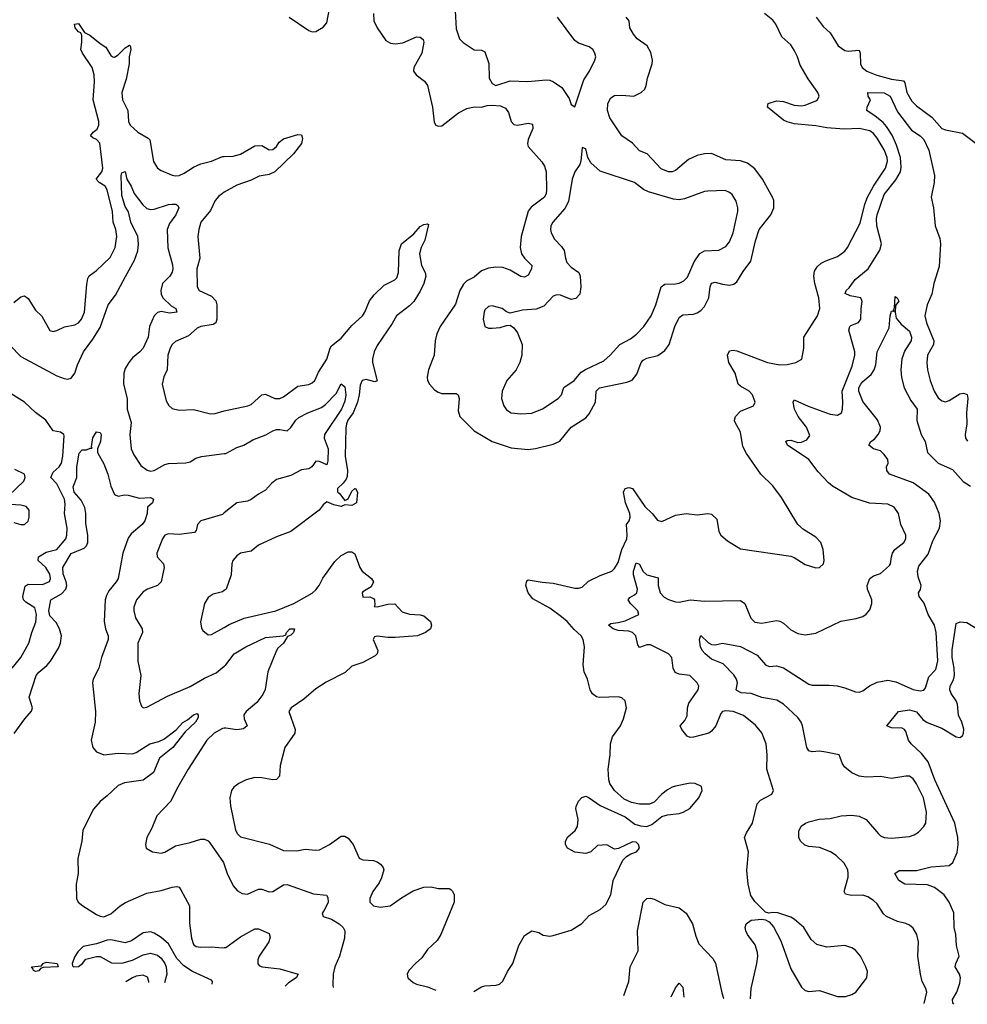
# Model space of a CAD drawing. Header units: inches. Extents: x 1449094 to 1618372, y 389908 to 534307.
# Tile 11 of 256: x 1478863 to 1484132, y 393562 to 399036. Entities that reach past the tile are written whole.
import ezdxf

# ---------------------------------------------------------------- set-up
doc = ezdxf.new("R2010")
doc.units = ezdxf.units.IN
doc.header["$MEASUREMENT"] = 0
doc.layers.add('B4379', color=7, linetype='Continuous')
doc.layers.add('B4389', color=7, linetype='Continuous')

msp = doc.modelspace()

# ---------------------------------------------------------------- linework, layer by layer
at = {"layer": 'B4379', "color": 5}
for points, elevation in [([(1478830, 397463.6), (1478870, 397494.6), (1478890, 397501.1), (1478910, 397485.3), (1478950, 397421.1), (1478986.8, 397386.8), (1479030, 397308), (1479050, 397302.4), (1479070, 397307), (1479112.3, 397327.8), (1479170, 397338.9), (1479190, 397350.3), (1479207.1, 397370), (1479223.7, 397410), (1479235.9, 397564.1), (1479242.4, 397597.6), (1479250, 397611.6), (1479290, 397640.8), (1479366.8, 397713.2), (1479393.2, 397770), (1479403.7, 397830), (1479397.9, 397870), (1479382.3, 397910), (1479379.4, 397970), (1479349.5, 398089.5), (1479337.3, 398110), (1479304, 398130), (1479288.2, 398150), (1479319.3, 398190), (1479326.1, 398210), (1479309.2, 398349.2), (1479290, 398369.8), (1479270, 398378.3), (1479257.4, 398390), (1479272.4, 398410), (1479293.5, 398426.5), (1479303.2, 398450), (1479302.7, 398470), (1479272, 398590), (1479279.6, 398690), (1479277.9, 398730), (1479265.5, 398770), (1479211.9, 398850), (1479203.4, 398870), (1479209, 398910), (1479207.7, 398947.7), (1479202.5, 398962.5), (1479190, 398968), (1479172.3, 398990), (1479168.5, 399011.6), (1479190, 399014.9), (1479224.2, 398964.2), (1479253.1, 398950), (1479310, 398902.6), (1479342.7, 398882.8), (1479370, 398836.3), (1479381, 398830), (1479390, 398827.2), (1479410, 398839.5), (1479450, 398879.1), (1479473.4, 398893.4), (1479478, 398890), (1479480.5, 398870), (1479471.6, 398830), (1479471.3, 398790), (1479455.8, 398704.2), (1479431.6, 398630), (1479434.6, 398590), (1479464.6, 398530), (1479468.4, 398470), (1479477.4, 398450), (1479519, 398410), (1479577.9, 398377.9), (1479587.3, 398367.3), (1479607.3, 398247.3), (1479629.4, 398210), (1479650, 398197.2), (1479710, 398171.3), (1479730, 398167.3), (1479750, 398169.6), (1479777.9, 398182.1), (1479830, 398216.6), (1479870, 398234.8), (1479930, 398250.1), (1479990, 398274.8), (1480000, 398275.1)], 580), ([(1478810, 397224.4), (1478870, 397162.7), (1479070, 397055.7), (1479110, 397040.2), (1479130, 397037.2), (1479150, 397043.6), (1479169.9, 397070.1), (1479183.8, 397116.2), (1479217.7, 397190), (1479270, 397259.7), (1479310, 397323.9), (1479355.4, 397450), (1479395.4, 397504.6), (1479452.1, 397607.9), (1479500.8, 397699.2), (1479519.5, 397750), (1479522.9, 397790), (1479519.4, 397830), (1479480.7, 397910), (1479467.3, 397967.3), (1479450, 397997.7), (1479430, 398059), (1479426.6, 398170), (1479430, 398184.7), (1479450, 398191), (1479459.1, 398150), (1479483, 398110), (1479499.6, 398070), (1479546.8, 398006.8), (1479570, 397985.4), (1479590, 397980.2), (1479610, 397982), (1479690, 398008.9), (1479710.2, 398010.2), (1479732, 398010), (1479742.8, 398002.8), (1479747.3, 397990), (1479732, 397950), (1479696.4, 397903.6), (1479682.4, 397870), (1479686.6, 397766.6), (1479713.5, 397673.5), (1479715.3, 397650), (1479711.3, 397631.3), (1479697.5, 397610), (1479656.4, 397570), (1479647.3, 397530), (1479649.7, 397510), (1479659.1, 397490), (1479705.8, 397445.8), (1479730.3, 397430), (1479736.4, 397410), (1479696.3, 397403.7), (1479650, 397413.8), (1479630, 397408.1), (1479610.1, 397390), (1479584, 397330), (1479576.8, 397270), (1479549.5, 397210.5), (1479531.2, 397188.8), (1479490, 397155.8), (1479470, 397130.9), (1479450, 397096.9), (1479441.7, 397070), (1479440.1, 397010), (1479460.1, 396930), (1479460.4, 396870), (1479483.5, 396796.5), (1479474.7, 396730), (1479483.2, 396650), (1479497, 396617), (1479537, 396557), (1479572.1, 396532.1), (1479590, 396526.7), (1479610, 396528.8), (1479670, 396562.5), (1479690, 396567.7), (1479787, 396573), (1479810, 396578.4), (1479842.5, 396597.5), (1479873.2, 396606.8), (1480000, 396623.6)], 560), ([(1480000, 398076), (1479990, 398070.4), (1479970, 398054.1), (1479950.7, 398030), (1479924.7, 397975.3), (1479871, 397910), (1479858.9, 397870), (1479853, 397830), (1479864.7, 397710), (1479847.5, 397650), (1479848.9, 397550), (1479861.3, 397530), (1479930, 397499.6), (1479953.1, 397473.1), (1479959.9, 397450), (1479959.3, 397370), (1479952.8, 397350), (1479938.1, 397341.9), (1479870, 397330.6), (1479850, 397320.9), (1479802.2, 397277.8), (1479730, 397246.4), (1479711.5, 397230), (1479698.8, 397210), (1479687.1, 397170), (1479683.2, 397090), (1479664.9, 397050), (1479656, 397010), (1479676.5, 396916.5), (1479691.5, 396891.5), (1479710, 396874.9), (1479750, 396864.2), (1479830, 396867.9), (1479924.5, 396844.5), (1479950, 396846), (1479999.3, 396860.7), (1480000, 396860.9)], 580), ([(1478820.4, 395430), (1478869.8, 395490), (1478913.6, 395570), (1478930.9, 395630), (1478953.6, 395686.4), (1478956.5, 395730), (1478947, 395767), (1478897.3, 395797.3), (1478884.7, 395810), (1478880.2, 395830), (1478893.9, 395886.1), (1478910, 395897.4), (1478990, 395896.1), (1479028, 395912), (1479034.5, 395930), (1479030, 395954), (1479009, 395990), (1478966.6, 396030), (1478968.4, 396050), (1479010, 396075.4), (1479070, 396090.3), (1479118.7, 396150), (1479125.6, 396170), (1479126.8, 396210), (1479112.8, 396290), (1479116.6, 396343.4), (1479112.2, 396370), (1479070, 396455.6), (1479036.5, 396490), (1479050, 396520.1), (1479082.3, 396550), (1479095.6, 396570), (1479102.9, 396610), (1479110, 396722), (1479108.6, 396730), (1479090, 396743.7), (1479050, 396750.8), (1479007.8, 396810), (1478951.5, 396851.5), (1478890, 396909.9), (1478815.9, 396955.9)], 560), ([(1478833, 395067), (1478891.6, 395150), (1478928.9, 395191.1), (1478933.4, 395210), (1478916.5, 395270), (1478955.4, 395390), (1478970, 395408.9), (1479014.5, 395445.5), (1479034.5, 395470), (1479077.9, 395542.1), (1479089.5, 395570.5), (1479095.2, 395610), (1479084.9, 395650), (1479065.4, 395685.4), (1479030, 395722.2), (1479024.3, 395750), (1479036.2, 395810), (1479095.6, 395844.4), (1479120.1, 395870), (1479124.7, 395890), (1479121.6, 395910), (1479103.9, 395956.1), (1479102.2, 395990), (1479150, 396068.1), (1479221.4, 396098.6), (1479234.1, 396110), (1479242, 396130), (1479242.7, 396170), (1479230, 396235.3), (1479229.9, 396290), (1479224.3, 396324.3), (1479204.2, 396364.2), (1479166.5, 396410), (1479160.9, 396439.1), (1479181.3, 396490), (1479181.3, 396550), (1479193.6, 396626.4), (1479210, 396644.7), (1479234.6, 396645.4), (1479254, 396654), (1479266, 396654), (1479262, 396662), (1479269.6, 396710.4), (1479290, 396744.7), (1479310, 396741), (1479316.3, 396730), (1479311.6, 396690), (1479295.5, 396650), (1479295.5, 396630), (1479330, 396566.8), (1479352.9, 396510), (1479370, 396442), (1479390, 396396), (1479410, 396387.3), (1479445.8, 396394.2), (1479466.9, 396393.1), (1479530, 396376.3), (1479590, 396380.5), (1479606.8, 396370), (1479601, 396350), (1479574, 396326), (1479571.8, 396290), (1479558.9, 396250), (1479543.1, 396230), (1479482.1, 396177.9), (1479466, 396154), (1479437.2, 396070), (1479410.2, 395930), (1479399.6, 395910), (1479359.1, 395860.9), (1479344.8, 395835.2), (1479337.5, 395810), (1479332.5, 395690), (1479339.5, 395650), (1479355.3, 395610), (1479355.7, 395590), (1479317.2, 395490), (1479303.5, 395430), (1479272.3, 395370), (1479267.9, 395350), (1479284.7, 395190), (1479282.3, 395130), (1479259.7, 395030), (1479270.2, 394990), (1479290, 394966.2), (1479330, 394949.5), (1479410, 394958.6), (1479490, 394954.8), (1479510, 394962.2), (1479586.6, 395010), (1479636.6, 395023.3), (1479663.5, 395036.5), (1479732.4, 395087.6), (1479770, 395128.7), (1479796.6, 395143.4), (1479830, 395172.2), (1479850, 395178), (1479855.8, 395170), (1479855.9, 395155.9), (1479840.3, 395130), (1479783.4, 395076.7), (1479714.2, 394990), (1479640.6, 394930), (1479606.9, 394850), (1479550, 394807.6), (1479446.3, 394793.7), (1479410, 394778.7), (1479350, 394720.9), (1479310.4, 394690), (1479273.1, 394646.9), (1479213.8, 394530), (1479209.1, 394470), (1479186.4, 394373.6), (1479187.3, 394290), (1479177.6, 394230), (1479178.5, 394150), (1479189, 394130), (1479214, 394110), (1479290, 394060.8), (1479310, 394051.5), (1479330, 394049.2), (1479370, 394065.3), (1479421.7, 394110), (1479450.9, 394129.1), (1479570, 394179.8), (1479650, 394194.4), (1479710, 394213.4), (1479736.7, 394216.7), (1479750, 394212.7), (1479759.6, 394199.6), (1479807.4, 394110), (1479807.3, 394012.7), (1479817.6, 393930), (1479830, 393895.5), (1479844.1, 393884.1), (1479870, 393879.7), (1479930, 393882.6), (1479990, 393876), (1480000, 393877.4)], 540), ([(1478803.1, 396390), (1478885.4, 396470), (1478893.7, 396490), (1478889.5, 396510), (1478835.4, 396535.4)], 580), ([(1478830, 396240.9), (1478870, 396230.3), (1478890, 396230.4), (1478910, 396248.2), (1478916.4, 396270), (1478915.1, 396310), (1478898.4, 396330), (1478870, 396337.4), (1478810, 396340.4)], 580), ([(1480000, 396293.6), (1479990, 396285.7), (1479869.4, 396250.6), (1479850.9, 396230), (1479843.7, 396196.3), (1479834.3, 396185.8), (1479750, 396173.1), (1479690, 396176.8), (1479670.2, 396169.8), (1479657.4, 396150), (1479625.7, 396070), (1479627.2, 396050), (1479661.7, 396010), (1479666.7, 395990), (1479649.3, 395910.7), (1479628.7, 395891.3), (1479572.7, 395870), (1479550, 395855.6), (1479512.8, 395810), (1479496.9, 395770), (1479496.9, 395750), (1479507.7, 395710), (1479544.6, 395650), (1479545.7, 395630), (1479520.3, 395570), (1479519.1, 395510), (1479520.7, 395470), (1479537.3, 395390), (1479525.7, 395290), (1479528.7, 395250), (1479540.3, 395220.3), (1479550, 395210.7), (1479570, 395214.4), (1479684.7, 395275.3), (1479810, 395328.8), (1479890, 395375.3), (1479954.6, 395405.4), (1480000, 395442.1)], 560), ([(1480000, 395862.8), (1479990, 395856), (1479938.5, 395841.5), (1479910, 395824), (1479890.4, 395789.6), (1479867.9, 395687.9), (1479873.7, 395653.7), (1479881.1, 395641.1), (1479910, 395616), (1479930, 395617.3), (1480000, 395657.3)], 580), ([(1480000, 395097.1), (1479990, 395096.2), (1479944.2, 395070), (1479902.6, 395030), (1479799.6, 394870), (1479741.5, 394770), (1479702.4, 394690), (1479626.4, 394610), (1479598.6, 394541.4), (1479570.6, 394490), (1479562, 394450), (1479566.8, 394430), (1479602, 394410), (1479650, 394403.1), (1479670, 394408.8), (1479730, 394444), (1479810, 394461.2), (1479870, 394479.7), (1479890, 394480.2), (1479910, 394470.3), (1479919.4, 394459.4), (1479996.5, 394350), (1480000, 394339.4)], 560), ([(1479932.6, 393673.7), (1479934.3, 393690), (1479930, 393697.1), (1479824.1, 393744.1), (1479775.3, 393775.3), (1479736.4, 393816.4), (1479690, 393899), (1479650, 393934.6), (1479610, 393958.7), (1479590, 393964.6), (1479550, 393960.3), (1479484.2, 393915.8), (1479450, 393903.7), (1479370, 393921.5), (1479350, 393919.8), (1479290, 393899), (1479216.6, 393883.4), (1479186.2, 393853.8), (1479170, 393827.3), (1479155.6, 393790), (1479156.5, 393776.5), (1479162, 393770), (1479190, 393771.8), (1479211.4, 393788.6), (1479230, 393814), (1479290, 393829), (1479310, 393828.7), (1479373.6, 393793.6), (1479430, 393791.5), (1479490, 393807), (1479550, 393837.8), (1479590, 393847.1), (1479630, 393835.4), (1479650, 393818.2), (1479669.9, 393790), (1479678, 393770), (1479681.3, 393730), (1479668, 393680.8)], 520), ([(1479581.4, 393683.1), (1479581.3, 393690), (1479572.7, 393712.7), (1479550, 393723.7), (1479510, 393718), (1479490, 393710.4), (1479453.8, 393686.6)], 540)]:
    msp.add_lwpolyline(points, dxfattribs=dict(at, elevation=elevation))
at = {"layer": 'B4379', "color": 5, "elevation": 520}
msp.add_lwpolyline([(1478950, 393744.2), (1478939.3, 393750), (1478938.6, 393758.6), (1478928.7, 393770), (1478984, 393776), (1478994, 393790), (1479010, 393796.4), (1479070.8, 393790), (1479076, 393770), (1478993.2, 393766.8), (1478978, 393762), (1478970, 393748)], close=True, dxfattribs=at)
at = {"layer": 'B4389', "color": 5}
for points, elevation in [([(1480361.3, 399050), (1480470, 398976.3), (1480490, 398967.7), (1480510, 398970.7), (1480550, 398994), (1480570, 399018.8), (1480595.1, 399145)], 620), ([(1480829.5, 399070), (1480831.8, 399030), (1480850.2, 398990), (1480899.4, 398919.4), (1480924.3, 398904.3), (1480950, 398901), (1480993.1, 398906.9), (1481070, 398939.7), (1481090, 398937.8), (1481105.4, 398925.4), (1481110.3, 398910), (1481098, 398850), (1481054.9, 398770), (1481052.7, 398750), (1481068, 398730), (1481114.1, 398694.1), (1481130.4, 398670), (1481159, 398550), (1481166.9, 398466.9), (1481176, 398450), (1481190, 398443), (1481210, 398446.4), (1481302.5, 398517.5), (1481350, 398541.7), (1481390, 398552.1), (1481429.8, 398550.2), (1481461.3, 398558.7), (1481490, 398560.5), (1481536.2, 398556.2), (1481563.9, 398543.9), (1481580, 398520), (1481594.7, 398470), (1481610, 398453.2), (1481631.1, 398448.9), (1481690, 398459.6), (1481714.9, 398454.9), (1481716.9, 398430), (1481690.2, 398370), (1481686.4, 398346.4), (1481690.4, 398330), (1481765.9, 398245.9), (1481781, 398220.9), (1481789.5, 398189.5), (1481792.9, 398090), (1481790.7, 398070), (1481780.9, 398050), (1481706.6, 397993.4), (1481689.6, 397970.4), (1481651.9, 397830), (1481646.3, 397770), (1481653.8, 397733.8), (1481669.1, 397710), (1481710.3, 397670), (1481709.1, 397650), (1481690, 397615.6), (1481670, 397603.5), (1481650, 397609), (1481590, 397642.6), (1481550, 397657.9), (1481510, 397660.3), (1481470, 397655.3), (1481430, 397639.8), (1481390, 397604), (1481350, 397583.5), (1481330, 397566), (1481310.9, 397530), (1481286.1, 397453.9), (1481201.6, 397330), (1481181.4, 397290), (1481173.5, 397250), (1481168.4, 397171.6), (1481136.2, 397090), (1481128.3, 397048.3), (1481130.3, 397030), (1481142, 397010), (1481170, 396979), (1481190, 396964.5), (1481210, 396958), (1481290, 396958.2), (1481300.9, 396950), (1481306.2, 396930), (1481300.7, 396860.7), (1481310, 396830.7), (1481390.4, 396750), (1481490, 396690.2), (1481595.1, 396655.1), (1481690, 396646.5), (1481730, 396651.2), (1481830, 396675.9), (1481866.9, 396693.1), (1481930, 396770.3), (1482010, 396822), (1482030, 396843.8), (1482063.8, 396910), (1482068.4, 396970), (1482087.6, 396990), (1482239.6, 397020.4), (1482268.1, 397031.9), (1482294.9, 397065.1), (1482319.3, 397130), (1482330, 397142.4), (1482350, 397153.7), (1482410.5, 397169.5), (1482450, 397197.3), (1482473.8, 397230), (1482505, 397330), (1482530, 397380.7), (1482550, 397394.8), (1482610, 397399), (1482630, 397405.4), (1482650, 397419.3), (1482670, 397442.2), (1482694, 397490), (1482701.3, 397550), (1482710, 397571.1), (1482730, 397576.8), (1482770, 397564.6), (1482810, 397559.7), (1482833.8, 397566.2), (1482850, 397578.7), (1482884.8, 397635.2), (1482927.4, 397692.6), (1482954.4, 397805.6), (1482975.4, 397870), (1483039.8, 397950), (1483056.1, 397990), (1483055.6, 398030), (1483050, 398046), (1482992.8, 398150), (1482950, 398207.4), (1482910, 398238.7), (1482870, 398251), (1482790, 398256.2), (1482710, 398291.8), (1482670.9, 398290.9), (1482630, 398279.8), (1482581.6, 398258.4), (1482510, 398197.8), (1482490, 398190.8), (1482470, 398190.8), (1482430, 398206.8), (1482351, 398290), (1482310, 398306.6), (1482269.4, 398349.4), (1482210.9, 398390), (1482143.4, 398490), (1482131.5, 398530), (1482132.8, 398570), (1482150, 398601.7), (1482170, 398613.4), (1482210, 398616.2), (1482278, 398610), (1482319.3, 398630), (1482338, 398650), (1482347, 398670), (1482354, 398710), (1482378.9, 398790), (1482380.5, 398810), (1482372.9, 398852.9), (1482351.5, 398890), (1482295.6, 398930), (1482275.2, 398955.2), (1482256, 398990), (1482250.8, 399030), (1482234.2, 399050)], 620), ([(1481284.2, 399084.2), (1481290, 398984.7), (1481308.7, 398930), (1481329.1, 398909.1), (1481390, 398868), (1481430, 398866.7), (1481450, 398857.6), (1481471.2, 398791.2), (1481473.9, 398710), (1481490, 398681.5), (1481510, 398670.3), (1481590, 398695.6), (1481688.8, 398691.2), (1481790, 398702), (1481810, 398699), (1481831.1, 398691.1), (1481878, 398658), (1481918.2, 398598.2), (1481930, 398564.7), (1481950, 398552), (1481999.5, 398700.5), (1482031.5, 398750), (1482060.9, 398810), (1482066, 398830), (1482061.2, 398850), (1482049, 398870), (1482030, 398885.2), (1481970, 398904.5), (1481950, 398919.5), (1481854, 399050)], 640), ([(1481388, 393634.4), (1481430, 393659.5), (1481450, 393665.7), (1481511.5, 393668.5), (1481530, 393674), (1481550, 393691), (1481576.1, 393743.9), (1481605.6, 393790), (1481638.7, 393890), (1481670, 393944), (1481710, 393970.5), (1481750, 393962), (1481772.9, 393947.1), (1481810, 393942), (1481830, 393945.5), (1481930, 393974.4), (1481988.7, 394011.3), (1482030, 394055.5), (1482090, 394088.5), (1482122.4, 394117.6), (1482149.8, 394170.2), (1482161.8, 394250), (1482217.3, 394362.7), (1482236, 394384), (1482260.9, 394399.1), (1482292, 394410), (1482309.6, 394430), (1482303.6, 394450), (1482290, 394463.6), (1482270, 394465.6), (1482192, 394428), (1482170, 394425.1), (1482128.1, 394448.1), (1482075.1, 394444.9), (1482039.1, 394410), (1482010, 394400.7), (1481950, 394408.2), (1481909.6, 394430), (1481897.6, 394450), (1481898, 394470), (1481910, 394492.4), (1481951.2, 394528.8), (1481964.2, 394550), (1481968, 394590), (1481956, 394650), (1481957.2, 394662.8), (1481970, 394692), (1481988.9, 394711.1), (1482010, 394718.8), (1482030, 394710.7), (1482090, 394667.3), (1482230, 394604), (1482284, 394564), (1482314.3, 394554.3), (1482350, 394551.4), (1482378, 394562), (1482433.5, 394606.5), (1482464.4, 394615.6), (1482530, 394623.1), (1482552.7, 394630), (1482589.5, 394650), (1482639.6, 394710), (1482657, 394750), (1482653.4, 394773.4), (1482618, 394790), (1482590, 394791.2), (1482510, 394775.6), (1482490, 394769.6), (1482465.5, 394754.5), (1482433.4, 394730), (1482390, 394685.2), (1482365.5, 394674.5), (1482310, 394674.7), (1482263.9, 394683.9), (1482223.3, 394703.3), (1482170.7, 394750.7), (1482143.5, 394790), (1482138.9, 394810), (1482135.6, 394870), (1482146, 394950), (1482148.1, 395010), (1482158.2, 395050), (1482202.6, 395110), (1482220.5, 395150), (1482236.9, 395210), (1482230, 395248.7), (1482210, 395266.6), (1482190, 395272), (1482087.6, 395267.6), (1482070, 395272.3), (1482047.7, 395287.7), (1482035.1, 395310), (1482019.5, 395370), (1482002, 395410), (1481996.2, 395450), (1482003, 395550), (1481995.4, 395590), (1481985.1, 395610), (1481945.6, 395645.6), (1481906.9, 395690), (1481875.8, 395715.8), (1481810, 395764.1), (1481716.3, 395816.3), (1481689.6, 395850), (1481678, 395890), (1481683.2, 395916.8), (1481690, 395921), (1481768.1, 395908.1), (1481830, 395904.1), (1481950, 395875.3), (1481970, 395874.9), (1481990, 395882), (1482026, 395914), (1482090, 395946), (1482155.1, 395970), (1482170, 395984.9), (1482190, 396018.4), (1482210.5, 396090), (1482238.1, 396150), (1482240.8, 396170), (1482236.4, 396230), (1482250.8, 396250), (1482257.7, 396270), (1482255.8, 396290), (1482230.5, 396350), (1482221, 396410), (1482229.8, 396430.2), (1482250, 396436), (1482270, 396428.8), (1482338.9, 396330), (1482380.2, 396290), (1482410, 396252.9), (1482433.9, 396246.1), (1482510, 396280.5), (1482569.5, 396290.5), (1482630, 396284), (1482690, 396290.7), (1482710, 396286.8), (1482738.4, 396258.4), (1482750.8, 396190), (1482761, 396170), (1482798, 396138), (1482870, 396094.4), (1483150, 396054), (1483170, 396046), (1483230, 396006.4), (1483290, 395988.2), (1483310, 395990.7), (1483331.8, 396010), (1483335.1, 396030), (1483331.1, 396090), (1483318, 396130), (1483290, 396158.7), (1483221.5, 396201.5), (1483188.6, 396228.6), (1483099.1, 396379.1), (1483050, 396445.2), (1482984.5, 396510), (1482904.5, 396624.5), (1482883.1, 396663.1), (1482870, 396742), (1482839.8, 396799.8), (1482837.4, 396810), (1482842.8, 396830), (1482870, 396858.8), (1482943.6, 396890), (1482952.3, 396910), (1482936.8, 396950), (1482919.8, 396970), (1482870, 396997.7), (1482856.9, 397010), (1482841.1, 397070), (1482806.6, 397130), (1482798.5, 397170), (1482810, 397194), (1482830, 397198), (1482850, 397195), (1483020.7, 397130), (1483090, 397116.5), (1483130, 397119.5), (1483178, 397130), (1483211.5, 397148.5), (1483223.7, 397210), (1483222.4, 397270), (1483299.7, 397390), (1483312.1, 397430), (1483306.4, 397490), (1483283.4, 397570), (1483278.5, 397610), (1483281.8, 397638.2), (1483297.4, 397662.6), (1483318.7, 397681.3), (1483344.4, 397695.6), (1483410, 397718.5), (1483450, 397748.9), (1483465.3, 397770), (1483536.3, 397903.7), (1483561.1, 398010), (1483576.6, 398050), (1483609.9, 398110.1), (1483677.7, 398210), (1483688.5, 398250), (1483687.1, 398270), (1483670, 398312.3), (1483630, 398377), (1483610, 398402.8), (1483590, 398417.2), (1483530, 398430.7), (1483447.8, 398427.8), (1483350, 398434), (1483290, 398445.9), (1483170, 398457), (1483130, 398467.3), (1483110, 398477.8), (1483021.6, 398550), (1483025.2, 398570), (1483070, 398584), (1483110, 398580.7), (1483170, 398560.2), (1483210, 398557.7), (1483230, 398561.4), (1483290, 398583.9), (1483298.9, 398590), (1483307.2, 398610), (1483301.4, 398630), (1483246.6, 398706.6), (1483202.8, 398782.8), (1483187.8, 398830), (1483170, 398866.2), (1483150, 398895.3), (1483100.7, 398940.7), (1483067.4, 399010), (1483050, 399033.3), (1483003.6, 399070)], 580), ([(1483291.7, 399050), (1483330, 398997.4), (1483370, 398962.3), (1483413.4, 398890), (1483450, 398864), (1483470, 398861.3), (1483530, 398866), (1483536.9, 398850), (1483537.4, 398790), (1483547.5, 398770), (1483574, 398750), (1483628, 398728), (1483710, 398705), (1483776.6, 398696.6), (1483784, 398684), (1483795.5, 398630), (1483823.5, 398583.5), (1483850, 398557.6), (1483934.6, 398494.6), (1483990, 398431.7), (1484010, 398423.6), (1484105.1, 398405.1), (1484202.8, 398330)], 580), ([(1482925.4, 393592.9), (1482929.7, 393650), (1482962.4, 393790), (1482967, 393830), (1482965.8, 393850), (1482952.9, 393892.9), (1482909.6, 393950), (1482899.6, 393970), (1482896.2, 393990), (1482902.7, 394010), (1482930, 394030.7), (1482990, 394036), (1483010, 394032), (1483030, 394021), (1483053.8, 393993.8), (1483095.8, 393915.8), (1483150, 393759.1), (1483210, 393657.3), (1483230, 393639.1), (1483250, 393633.4), (1483310, 393638.4), (1483410, 393606.3), (1483454.9, 393605.1), (1483490, 393616.4), (1483512.7, 393630), (1483573.2, 393710), (1483576, 393744), (1483567, 393770), (1483538.7, 393830), (1483510, 393863.6), (1483490, 393876.3), (1483450, 393889.7), (1483350, 393880.4), (1483294.3, 393894.3), (1483262.8, 393922.8), (1483222, 393990), (1483170, 394035.1), (1483150, 394046), (1483078, 394070), (1483050, 394072.3), (1483028.7, 394068.7), (1483010, 394074), (1482950, 394133.2), (1482928, 394168), (1482914, 394230), (1482906, 394306), (1482914.8, 394410), (1482893.3, 394490), (1482904, 394516), (1482938.3, 394570), (1482963.1, 394676.9), (1482982.2, 394697.8), (1483044.5, 394730), (1483053.3, 394750), (1483018, 394870), (1483019.8, 394950), (1483014, 395010), (1482990, 395071.5), (1482954.1, 395114.1), (1482888, 395167.9), (1482830, 395189.7), (1482790, 395193.5), (1482770.3, 395189.7), (1482761.1, 395178.9), (1482733.4, 395110), (1482710, 395080.9), (1482694.8, 395070), (1482610, 395046.9), (1482590, 395046.3), (1482573.4, 395053.4), (1482543.7, 395090), (1482536, 395110), (1482560.5, 395139.5), (1482574.6, 395165.4), (1482576.8, 395210), (1482583.7, 395236.3), (1482635.1, 395310), (1482638.4, 395330), (1482629.4, 395350), (1482589.7, 395389.7), (1482530, 395398.3), (1482507.7, 395407.7), (1482496.4, 395430), (1482488.3, 395490), (1482469.6, 395510), (1482370, 395559.8), (1482350, 395560.3), (1482310, 395545.5), (1482300, 395560), (1482288.7, 395610), (1482270, 395629.3), (1482250, 395637.4), (1482190, 395640.7), (1482163.1, 395650), (1482137.6, 395670), (1482150, 395679.5), (1482190, 395684.1), (1482230, 395694.9), (1482306.2, 395730), (1482300.6, 395750), (1482259.8, 395790), (1482245.6, 395810), (1482255.4, 395824.6), (1482281.9, 395838.1), (1482294.1, 395850), (1482297.5, 395870), (1482275.3, 395950), (1482275.2, 395970), (1482290, 396015.8), (1482310, 396008.7), (1482328, 395970), (1482350, 395950.1), (1482412.8, 395932.8), (1482413.3, 395890), (1482424.9, 395850), (1482445.8, 395825.8), (1482470, 395811.9), (1482510, 395799.8), (1482530, 395798.4), (1482590, 395810.8), (1482670, 395803), (1482870, 395807.8), (1482895.5, 395790), (1482928.9, 395708.9), (1482950, 395687.2), (1482990, 395680.2), (1483070, 395695.8), (1483090, 395692.8), (1483110, 395681.1), (1483150, 395643.7), (1483190, 395624), (1483230, 395616.5), (1483290, 395624.6), (1483428.2, 395691.8), (1483513.4, 395706.6), (1483550, 395718.4), (1483569.7, 395730.3), (1483590, 395756), (1483600.7, 395790), (1483600.7, 395810), (1483577.6, 395870), (1483575.6, 395890), (1483589.8, 395930.2), (1483610, 395944.9), (1483650, 395958), (1483698.7, 396001.3), (1483705.6, 396010), (1483709.7, 396050), (1483716.3, 396070), (1483729.6, 396090), (1483778.4, 396130), (1483789.6, 396150), (1483789.6, 396170), (1483762.7, 396230), (1483749.7, 396290), (1483725.5, 396325.5), (1483690, 396342), (1483588.2, 396348.2), (1483490, 396379.8), (1483382.6, 396442.6), (1483360.3, 396460.3), (1483303.1, 396523.1), (1483250.6, 396590.6), (1483131.8, 396670), (1483123.6, 396690), (1483130, 396697.1), (1483150, 396698.9), (1483190, 396686), (1483210, 396686.5), (1483239.1, 396700.9), (1483255.5, 396724.5), (1483237, 396770), (1483190.6, 396830), (1483170.8, 396870), (1483163.5, 396910), (1483170, 396923), (1483247.4, 396887.4), (1483370, 396842), (1483410, 396836.9), (1483433, 396850), (1483438.5, 396870), (1483439.8, 396910), (1483435.2, 396970), (1483491.2, 397110), (1483505.6, 397170), (1483505.5, 397190), (1483472.5, 397310), (1483478.5, 397330), (1483484.5, 397335.5), (1483527.1, 397352.9), (1483540.5, 397370), (1483541, 397430), (1483547.6, 397470), (1483539, 397490), (1483480.2, 397500.2), (1483452.9, 397512.9), (1483457.6, 397530), (1483475.8, 397544.2), (1483508.7, 397591.3), (1483580.7, 397650), (1483645.4, 397754.6), (1483653.9, 397790), (1483628.3, 397890), (1483627.4, 397930), (1483631.5, 397950), (1483670, 398063.8), (1483733.8, 398146.2), (1483759.4, 398190), (1483763.7, 398216.3), (1483761.2, 398270), (1483738.3, 398338.3), (1483713.5, 398393.5), (1483682.8, 398442.8), (1483663.4, 398463.4), (1483620.2, 398500.2), (1483573.6, 398530), (1483575.6, 398550), (1483593.6, 398590), (1483580.9, 398610), (1483578, 398630), (1483670, 398628.4), (1483702, 398610), (1483743.2, 398523.2), (1483821.7, 398421.7), (1483870, 398389.2), (1483889.2, 398370), (1483918.7, 398310), (1483950.2, 398170), (1483947.6, 398130), (1483930.3, 398050), (1483943.6, 397990), (1483953.4, 397890), (1483978.7, 397818.7), (1483982.6, 397790), (1483976.2, 397663.8), (1483946.4, 397570), (1483934.4, 397510), (1483908.1, 397450), (1483895.3, 397390), (1483904.2, 397350), (1483946.4, 397250), (1483943.8, 397230), (1483910.2, 397170), (1483906.4, 397130), (1483910.2, 397090), (1483924.7, 397030), (1483947.6, 396970), (1483970, 396933), (1483990, 396917), (1484010, 396911.8), (1484030, 396918.3), (1484090, 396956.5), (1484110, 396960.3), (1484131.5, 396951.5), (1484134.9, 396930), (1484127.8, 396850), (1484129.3, 396790), (1484119.6, 396730), (1484122.6, 396710), (1484133.6, 396693.6)], 560), ([(1480000, 398275.1), (1480050, 398276.5), (1480090, 398288.5), (1480170, 398334.6), (1480210, 398335.6), (1480250, 398312.4), (1480270, 398313.7), (1480290, 398330.3), (1480305.6, 398354.4), (1480330, 398373.1), (1480410, 398397), (1480430, 398394.9), (1480435.4, 398375.4), (1480430, 398347.3), (1480385, 398290), (1480282.2, 398190), (1480250, 398175.9), (1480194, 398166), (1480150, 398143.6), (1480070, 398115.2), (1480000, 398076)], 580), ([(1480000, 396860.9), (1480131.6, 396888.4), (1480150, 396897.4), (1480210, 396950.3), (1480230, 396953.1), (1480282, 396930), (1480310, 396930.2), (1480330, 396939.3), (1480410, 396997.7), (1480470, 397007), (1480490, 397016.1), (1480503.1, 397030), (1480523.9, 397076.1), (1480570, 397148.7), (1480588.5, 397210), (1480597.3, 397222.6), (1480650, 397266), (1480710, 397334.8), (1480769.1, 397390), (1480782.8, 397410), (1480807.6, 397472.4), (1480833.5, 397506.5), (1480890, 397560.5), (1480949.7, 397590), (1480959.1, 397600.9), (1480968.8, 397630), (1480972.6, 397750), (1480985, 397790), (1481054.3, 397845.8), (1481090, 397886), (1481110, 397897.3), (1481130, 397900.7), (1481136.4, 397896.4), (1481116.1, 397810), (1481095.1, 397770), (1481086.2, 397733.8), (1481096.4, 397670), (1481116.8, 397630), (1481121.4, 397610), (1481110.5, 397570), (1481090, 397527), (1481054.4, 397470), (1481030, 397444.3), (1480958.3, 397390), (1480933.8, 397346.2), (1480850, 397224.7), (1480834.5, 397190), (1480824, 397150), (1480824.8, 397130), (1480851, 397029), (1480836.8, 397023.2), (1480790, 397034.8), (1480766.3, 397030), (1480755.5, 397004.5), (1480751.1, 396950), (1480740.8, 396910), (1480717.9, 396850), (1480688.3, 396810), (1480680.1, 396790), (1480675.6, 396764.4), (1480673.3, 396610), (1480685.1, 396530), (1480683.5, 396496.5), (1480678.7, 396481.3), (1480661.2, 396458.8), (1480630.7, 396430), (1480630.9, 396410.9), (1480642, 396402), (1480670, 396362), (1480688.4, 396371.6), (1480710, 396414), (1480726, 396430), (1480731, 396430), (1480742, 396410), (1480734.8, 396350), (1480710, 396335.3), (1480670, 396338), (1480650, 396329.7), (1480610, 396338.4), (1480570, 396356), (1480550, 396339), (1480527.3, 396310), (1480370.5, 396190), (1480290, 396160.4), (1480190, 396114), (1480150, 396080.7), (1480090.5, 396069.5), (1480070, 396056), (1480047.7, 396030), (1480042, 396010), (1480039.1, 395950), (1480010.6, 395870), (1480000, 395862.8)], 580), ([(1483891.3, 393566.8), (1483906.4, 393630), (1483901.5, 393650), (1483881.6, 393690), (1483871.5, 393730), (1483856.2, 393830), (1483860.9, 393910), (1483850.9, 393950), (1483830, 393985.1), (1483810, 394001.6), (1483790, 394011.3), (1483742.9, 394022.9), (1483682.4, 394050), (1483666.1, 394066.1), (1483630, 394120.5), (1483610, 394139.7), (1483579.1, 394159.1), (1483550, 394168.5), (1483486.3, 394166.3), (1483455.4, 394175.4), (1483446.3, 394190), (1483469.7, 394270), (1483469.8, 394290), (1483467.1, 394310), (1483446.2, 394346.2), (1483402.6, 394390), (1483370.5, 394410.5), (1483310, 394434.4), (1483250, 394439.7), (1483227.7, 394447.7), (1483205.1, 394470), (1483195.6, 394490), (1483194.9, 394525.1), (1483207.7, 394552.3), (1483232.3, 394570), (1483250, 394576.5), (1483308.4, 394591.6), (1483370, 394595.2), (1483430, 394610.3), (1483490, 394613.8), (1483530, 394608), (1483569.3, 394589.3), (1483637.6, 394510), (1483650, 394498.7), (1483670, 394490.3), (1483710, 394486.2), (1483810, 394494.9), (1483836.2, 394503.8), (1483860, 394520), (1483889.7, 394550), (1483900.5, 394570), (1483904.8, 394630), (1483888.2, 394710), (1483850, 394788.3), (1483830, 394815.8), (1483810, 394829.7), (1483790, 394831.1), (1483710, 394817.7), (1483650, 394828.4), (1483570, 394825.4), (1483530, 394829.7), (1483489.7, 394849.7), (1483450, 394880.9), (1483438.6, 394898.6), (1483418.4, 394950), (1483344.8, 394964.8), (1483310, 394968.9), (1483270, 394966.2), (1483251.3, 394971.3), (1483239.2, 394990), (1483215.4, 395110), (1483208.1, 395130), (1483190, 395156.3), (1483110.6, 395230.6), (1483073.3, 395253.3), (1482990, 395268.3), (1482930, 395290.6), (1482874.7, 395294.7), (1482850, 395306.2), (1482846.6, 395310), (1482853.9, 395350), (1482848.2, 395370), (1482834, 395394), (1482774.8, 395454.8), (1482710, 395481.5), (1482675.1, 395510), (1482657.6, 395530), (1482647.8, 395550), (1482642.6, 395590), (1482650, 395612.2), (1482692.5, 395572.5), (1482710, 395562), (1482730, 395561.2), (1482770, 395569.4), (1482870, 395552.2), (1482963.2, 395503.2), (1483010.6, 395450), (1483030, 395440.3), (1483070, 395444.4), (1483110, 395432.3), (1483250, 395341.1), (1483270, 395335.8), (1483363.1, 395336.9), (1483407.9, 395332.1), (1483450, 395322.2), (1483510, 395300.2), (1483530, 395297.8), (1483550, 395304.2), (1483588.1, 395331.9), (1483630, 395352.5), (1483690, 395363.3), (1483734.9, 395354.9), (1483830, 395312), (1483870, 395304.4), (1483890, 395307.7), (1483898.5, 395321.5), (1483917.4, 395382.5), (1483957.1, 395422.9), (1483967.6, 395472.4), (1483959.1, 395630), (1483949.9, 395670), (1483915, 395730), (1483891.5, 395791.5), (1483864.2, 395830), (1483861, 395850), (1483872.1, 395867.9), (1483875.8, 395890), (1483859.3, 395939.3), (1483854.9, 395970), (1483861.7, 395998.3), (1483914.9, 396065.1), (1483940.7, 396139.3), (1483976.5, 396210), (1483981.9, 396250), (1483974.9, 396290), (1483950, 396353.1), (1483918.4, 396398.4), (1483830, 396461.4), (1483698.5, 396510), (1483683.6, 396530), (1483682.8, 396550), (1483691.2, 396570), (1483689, 396590), (1483670, 396619.2), (1483650, 396639), (1483610.7, 396650.7), (1483584.7, 396670), (1483596, 396690), (1483615.6, 396704.4), (1483636.5, 396730), (1483646.8, 396750), (1483648.9, 396770), (1483632.1, 396812.1), (1483550, 396912.4), (1483528.8, 396970), (1483529.2, 396990), (1483539.3, 397010), (1483550, 397024.2), (1483596.8, 397063.2), (1483614.5, 397090), (1483622.7, 397117.3), (1483630.8, 397189.2), (1483697.8, 397322.2), (1483703.1, 397390), (1483710, 397414.8), (1483718, 397418), (1483726, 397414), (1483722, 397422), (1483726.8, 397433.2), (1483730, 397496), (1483742, 397490), (1483750.3, 397470.3), (1483732.8, 397447.2), (1483730.2, 397410), (1483736.2, 397376.2), (1483763.4, 397343.4), (1483810, 397304.6), (1483821.6, 397270), (1483820.1, 397250), (1483783.6, 397196.4), (1483767.6, 397150), (1483762.8, 397090), (1483766.6, 397046.6), (1483780.9, 396990), (1483818, 396918), (1483852.8, 396870), (1483851.8, 396808.2), (1483875.8, 396730), (1483898, 396690), (1483911.3, 396630), (1483970, 396571), (1484050, 396534.4), (1484108.6, 396468.7), (1484150, 396442.7)], 540), ([(1480000, 396623.6), (1480010, 396625), (1480070, 396657.4), (1480110, 396670.9), (1480159.9, 396700.1), (1480231.2, 396728.8), (1480270.3, 396750.3), (1480290, 396757.5), (1480310, 396758.3), (1480350, 396750.4), (1480370, 396768.2), (1480398.3, 396810), (1480415.7, 396824.3), (1480465.1, 396850), (1480540.5, 396879.5), (1480564.2, 396895.8), (1480622, 396958), (1480650, 397011), (1480670, 396994), (1480676.4, 396950), (1480670, 396915.8), (1480651.9, 396870), (1480558.2, 396730), (1480555.6, 396710), (1480577.2, 396650), (1480577, 396583), (1480570, 396560.5), (1480530, 396579.8), (1480510, 396582), (1480486.7, 396550), (1480470, 396538.2), (1480430, 396532.5), (1480370, 396501.2), (1480290, 396479.9), (1480262.3, 396457.7), (1480230, 396419.8), (1480190, 396399), (1480150, 396367.8), (1480130, 396359.9), (1480070, 396349.4), (1480000, 396293.6)], 560), ([(1480000, 395657.3), (1480027.2, 395672.8), (1480110.9, 395709.1), (1480287, 395750), (1480388, 395790), (1480490, 395848.4), (1480510, 395865.5), (1480528.7, 395890), (1480549.2, 395930.8), (1480615.9, 396024.1), (1480650, 396056.5), (1480690, 396078), (1480710, 396077.6), (1480725.7, 396065.7), (1480754.6, 395990), (1480767.4, 395970), (1480819.1, 395930), (1480830.8, 395910), (1480816.4, 395883.6), (1480770, 395855.1), (1480766.5, 395850), (1480770, 395825.3), (1480810, 395826.8), (1480830, 395818), (1480836, 395810), (1480838, 395782), (1480834, 395774), (1480850, 395771.3), (1480910, 395787.2), (1480948.5, 395788.5), (1480990, 395743.6), (1481030, 395731.2), (1481090, 395727), (1481110, 395721.3), (1481147.7, 395690), (1481153.4, 395670), (1481147.7, 395650), (1481119.3, 395630), (1481074, 395610), (1480950, 395600.6), (1480910, 395600.6), (1480850.4, 395609.6), (1480835.5, 395604.5), (1480828.7, 395590), (1480853.7, 395530), (1480850.6, 395510), (1480839.9, 395500.1), (1480770, 395462), (1480710, 395442), (1480672.5, 395407.5), (1480566.2, 395353.8), (1480510, 395315.1), (1480442.2, 395257.8), (1480373, 395210), (1480360.3, 395190), (1480394, 395090), (1480392.4, 395070), (1480338, 394990), (1480311.9, 394890), (1480307, 394830), (1480290, 394811.5), (1480270.2, 394809.8), (1480210, 394821.5), (1480170, 394823.1), (1480122.8, 394810), (1480080.7, 394790), (1480053.4, 394770), (1480040.4, 394750), (1480031.8, 394710), (1480034.9, 394665.1), (1480063.8, 394530), (1480074, 394510), (1480090, 394492.9), (1480251.9, 394451.9), (1480330, 394416.5), (1480404.7, 394415.3), (1480450, 394424.7), (1480510, 394418.5), (1480530, 394420.9), (1480585.6, 394450), (1480650, 394496.5), (1480670, 394497.8), (1480690, 394486.5), (1480717.7, 394450), (1480750, 394374.9), (1480770, 394366.3), (1480830, 394361.7), (1480850, 394354.6), (1480870, 394341.3), (1480883, 394323), (1480887.2, 394310), (1480875.3, 394264.7), (1480862.2, 394237.8), (1480827, 394190), (1480810.4, 394150), (1480810.4, 394130), (1480830.8, 394110), (1480870, 394102.8), (1480922.7, 394110), (1480985.2, 394154.8), (1481050, 394192.4), (1481110, 394213.4), (1481150, 394214.8), (1481190, 394206.8), (1481250, 394206.8), (1481260.7, 394200.7), (1481270, 394191.3), (1481279.3, 394170), (1481278.7, 394130), (1481204.7, 393950), (1481183.5, 393916.5), (1481130, 393867), (1481099.5, 393820.5), (1481063, 393790), (1481026.8, 393750), (1481017.3, 393730), (1481020.7, 393710), (1481050, 393684), (1481070, 393673.4), (1481130, 393659.5), (1481177.6, 393640.1)], 580), ([(1484057.5, 393562.3), (1484051.6, 393570), (1484048.9, 393590), (1484073.5, 393630), (1484090, 393680.3), (1484093.6, 393710), (1484088.1, 393730), (1484065, 393770), (1484068.3, 393790), (1484086.6, 393830), (1484071.1, 393890), (1484068.2, 393950), (1484058.1, 393990), (1484056.1, 394070), (1484030.6, 394130), (1484002.8, 394170), (1483950, 394211.5), (1483910, 394227.3), (1483783.7, 394230), (1483751.6, 394250), (1483729.6, 394290), (1483753.8, 394306.2), (1483850, 394305.4), (1483930, 394326.4), (1484030, 394334.3), (1484052.1, 394350), (1484074.5, 394405.5), (1484081.5, 394450), (1484079.7, 394490), (1484062.5, 394570), (1483950.7, 394810), (1483914, 394910), (1483877.4, 394957.4), (1483819.7, 395010), (1483804.4, 395030), (1483790, 395079.3), (1483782, 395090), (1483770, 395097.4), (1483710, 395098.9), (1483684, 395110), (1483749.2, 395190), (1483810, 395199.7), (1483850, 395187.6), (1483884.9, 395144.9), (1483908.4, 395128.4), (1483990, 395096.9), (1484070, 395050.1), (1484090, 395045.3), (1484104.5, 395055.5), (1484111.4, 395070), (1484111.9, 395091.9), (1484102.1, 395130), (1484083.5, 395170), (1484077.9, 395230), (1484069.9, 395250), (1484041.7, 395290), (1484034.6, 395310), (1484036.7, 395330), (1484054.4, 395365.6), (1484060.9, 395390), (1484059.1, 395430), (1484048.2, 395490), (1484048, 395532), (1484070, 395678.8), (1484091.5, 395688.5), (1484130, 395683.9), (1484219.7, 395630)], 520), ([(1480000, 395442.1), (1480010, 395450.2), (1480056.2, 395510), (1480119.7, 395550), (1480230, 395601.8), (1480329.6, 395610.4), (1480343.1, 395616.9), (1480346, 395630), (1480365.2, 395650), (1480391, 395650), (1480386, 395630), (1480370, 395614), (1480352.4, 395607.6), (1480330.2, 395570), (1480297.8, 395542.2), (1480290.7, 395529.3), (1480242.7, 395410), (1480228.2, 395311.8), (1480215.3, 395284.7), (1480180.6, 395239.4), (1480123.1, 395190), (1480108.7, 395171.3), (1480111, 395150), (1480127.4, 395110), (1480106.7, 395093.3), (1480070, 395087.4), (1480010, 395098), (1480000, 395097.1)], 560), ([(1480000, 394339.4), (1480016.5, 394290), (1480050, 394220.7), (1480073.3, 394193.3), (1480099.2, 394179.2), (1480130, 394174.6), (1480190, 394202.4), (1480210, 394202.8), (1480250, 394186.7), (1480270, 394189.1), (1480330, 394226.2), (1480350, 394229.2), (1480496.1, 394176.1), (1480568.5, 394168.5), (1480575.8, 394155.8), (1480577.4, 394130), (1480556.3, 394083.7), (1480544.9, 394070), (1480550.6, 394050.6), (1480595.8, 394035.8), (1480639.1, 394010), (1480662, 393990), (1480670.4, 393970), (1480668.5, 393930), (1480640.9, 393830), (1480614.9, 393770), (1480606.2, 393730), (1480603.6, 393670), (1480606.1, 393655.5)], 560), ([(1482222.8, 393611.9), (1482249.6, 393690), (1482257.6, 393770), (1482300.8, 393859.2), (1482297.7, 393970), (1482329.8, 394130.2), (1482350, 394150.4), (1482370, 394152), (1482390, 394147), (1482450, 394117.8), (1482530, 394097.8), (1482568.4, 394068.4), (1482603.1, 394010), (1482621.7, 393941.7), (1482639, 393899), (1482716.5, 393816.5), (1482731.7, 393791.7), (1482766.2, 393626.2), (1482777.1, 393597.1), (1482777.3, 393596.9)], 560), ([(1480000, 393877.4), (1480010, 393878.9), (1480090, 393937), (1480170, 393981.2), (1480190, 393982.3), (1480250, 393955.3), (1480255.2, 393935.2), (1480248.4, 393910), (1480195.3, 393830), (1480187.2, 393810), (1480186.9, 393786.9), (1480196.4, 393776.4), (1480211.5, 393771.5), (1480310, 393759.5), (1480410.4, 393730), (1480400.3, 393710), (1480358, 393682), (1480338.9, 393662.7)], 540), ([(1482484.6, 393604.8), (1482510, 393654), (1482530, 393680.7), (1482550, 393658), (1482554.9, 393602.9)], 540)]:
    msp.add_lwpolyline(points, dxfattribs=dict(at, elevation=elevation))
at = {"layer": 'B4389', "color": 5, "elevation": 640}
msp.add_lwpolyline([(1481990, 398326), (1481982.4, 398250), (1481977.1, 398230), (1481950, 398189.3), (1481935.3, 398150), (1481915.2, 398024.8), (1481894.6, 397985.4), (1481826.5, 397910), (1481816.5, 397890), (1481814.3, 397870), (1481818, 397850), (1481836, 397816), (1481875.6, 397775.6), (1481890, 397753), (1481896.9, 397710), (1481905.8, 397685.8), (1481930, 397660.3), (1481972, 397630), (1481978.9, 397610), (1481983.2, 397550), (1481976.9, 397510), (1481954.4, 397485.6), (1481930, 397481), (1481870, 397504.1), (1481850, 397506.8), (1481830, 397499.3), (1481777.1, 397442.9), (1481733.9, 397426.1), (1481658.4, 397421.6), (1481590, 397405.2), (1481570, 397412), (1481545.2, 397430), (1481490, 397444.2), (1481470, 397441.6), (1481450, 397422.9), (1481446, 397410), (1481440.5, 397370), (1481450, 397330.4), (1481470, 397320.3), (1481490, 397320.3), (1481535.2, 397324.8), (1481570, 397336.3), (1481590, 397337.3), (1481610, 397323), (1481630, 397295.5), (1481656.5, 397230), (1481654.9, 397170), (1481644.4, 397130), (1481623.7, 397090), (1481572.2, 397030), (1481546, 396970), (1481542.6, 396930), (1481554, 396890), (1481570, 396866.7), (1481596, 396850), (1481650, 396844.4), (1481710, 396849.1), (1481770, 396872.4), (1481857.7, 396930), (1481875.3, 396950), (1481888.3, 396991.7), (1481946, 397030), (1481984.1, 397075.9), (1482008.1, 397091.9), (1482110, 397140.2), (1482146.9, 397170), (1482200.5, 397230), (1482258.7, 397261.3), (1482291.9, 397288), (1482332.9, 397330), (1482374.6, 397390), (1482399.8, 397450), (1482430, 397550.4), (1482450, 397566), (1482510, 397566.5), (1482530, 397570.2), (1482556.3, 397583.7), (1482575.3, 397604.7), (1482612.5, 397690), (1482644.1, 397735.9), (1482670, 397750.2), (1482750, 397753.6), (1482790, 397774.6), (1482810, 397800.4), (1482829.8, 397850), (1482855, 397970), (1482856.2, 397990), (1482847.3, 398027.3), (1482823.6, 398063.6), (1482810, 398075.1), (1482785.6, 398085.6), (1482690, 398083.1), (1482670, 398079.7), (1482559.8, 398040.2), (1482530, 398035.2), (1482498.9, 398038.9), (1482358.3, 398078.3), (1482331.9, 398091.9), (1482280.9, 398130), (1482090, 398194.3), (1482039.4, 398239.4), (1482022.7, 398270), (1482010, 398318)], close=True, dxfattribs=at)

doc.saveas('drawing.dxf')
